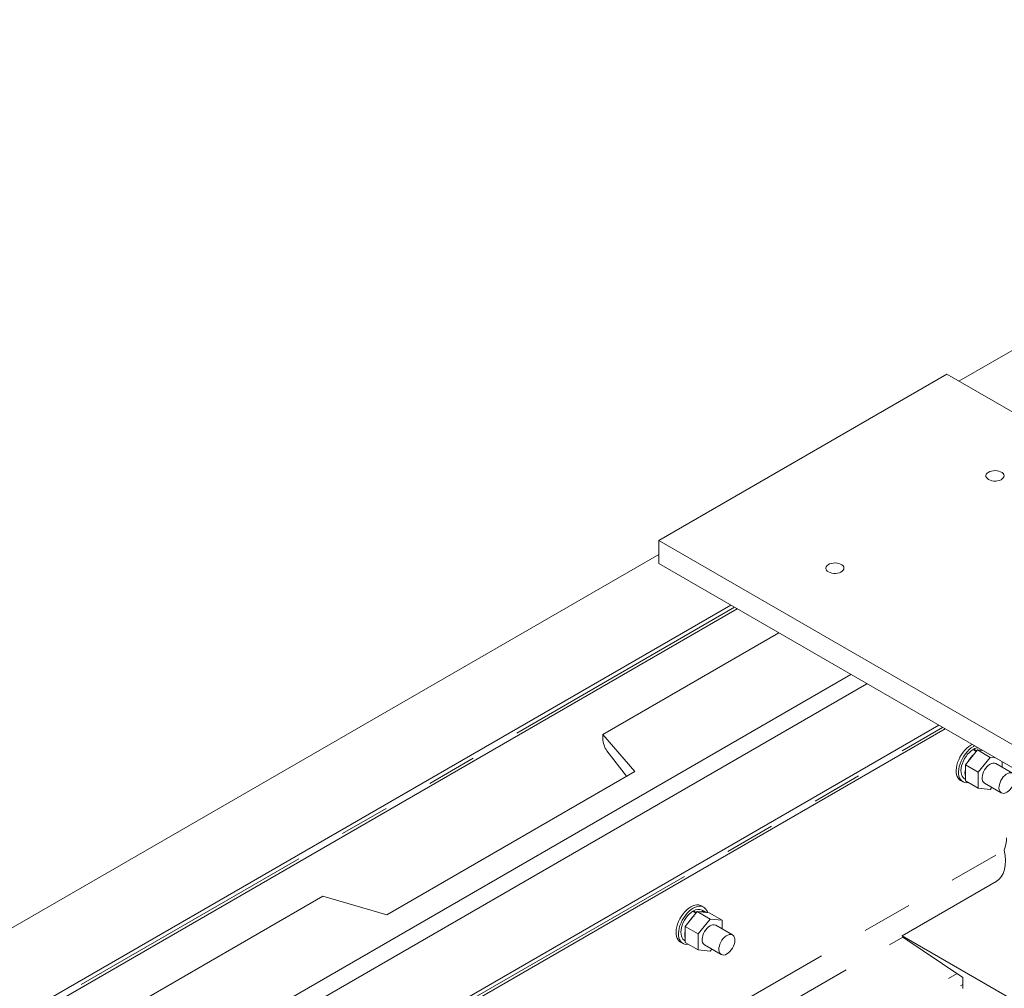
# Model space of a CAD drawing. Header units: millimetres. Extents: x 525 to 29324, y 175 to 20618.
# Tile 237 of 256: x 9665 to 10535, y 16902 to 17758. Entities that reach past the tile are written whole.
import ezdxf

# ---------------------------------------------------------------- set-up
doc = ezdxf.new("R2010")
doc.units = ezdxf.units.MM
doc.linetypes.add('SLD-Centrada-doble', pattern=[12.7, 6.35, -1.27, 1.27, -1.27, 1.27, -1.27])
doc.linetypes.add('SLD-Continua', pattern=[0])

msp = doc.modelspace()

# ---------------------------------------------------------------- linework, layer by layer
at = {"color": 7, "linetype": 'SLD-Continua', "lineweight": 18, "ltscale": 35}
for p, q in [((11047.89, 17758.27), (10494.58, 17438.85)), ((11047.89, 17758.27), (10494.58, 17438.85)), ((11047.89, 17758.27), (10494.58, 17438.85)), ((11047.89, 17758.27), (10494.58, 17438.85)), ((11047.89, 17758.27), (10494.58, 17438.85)), ((10483.97, 17444.98), (10229.41, 17298.02)), ((10483.97, 17444.98), (10229.41, 17298.02)), ((10483.97, 17444.98), (10229.41, 17298.02)), ((10483.97, 17444.98), (10229.41, 17298.02)), ((10483.97, 17444.98), (10229.41, 17298.02)), ((10483.97, 17444.98), (10229.41, 17298.02)), ((10483.97, 17444.98), (10229.41, 17298.02)), ((10483.97, 17444.98), (10229.41, 17298.02)), ((10483.97, 17444.98), (10229.41, 17298.02)), ((10894.09, 17208.22), (10483.97, 17444.98)), ((10894.09, 17208.22), (10483.97, 17444.98)), ((10894.09, 17208.22), (10483.97, 17444.98)), ((10894.09, 17208.22), (10483.97, 17444.98)), ((10894.09, 17208.22), (10483.97, 17444.98)), ((10894.09, 17208.22), (10483.97, 17444.98)), ((10894.09, 17208.22), (10483.97, 17444.98)), ((10894.09, 17208.22), (10483.97, 17444.98)), ((10894.09, 17208.22), (10483.97, 17444.98)), ((10229.41, 17298.02), (10229.41, 17277.61)), ((10229.41, 17298.02), (10639.53, 17061.26)), ((10229.41, 17298.02), (10229.41, 17277.61)), ((10229.41, 17298.02), (10639.53, 17061.26)), ((10229.41, 17298.02), (10229.41, 17277.61)), ((10229.41, 17298.02), (10639.53, 17061.26)), ((10229.41, 17298.02), (10229.41, 17277.61)), ((10229.41, 17298.02), (10639.53, 17061.26)), ((10229.41, 17298.02), (10639.53, 17061.26)), ((10229.41, 17298.02), (10229.41, 17277.61)), ((10229.41, 17298.02), (10229.41, 17277.61)), ((10229.41, 17298.02), (10639.53, 17061.26)), ((10229.41, 17298.02), (10229.41, 17277.61)), ((10229.41, 17298.02), (10639.53, 17061.26)), ((10229.41, 17298.02), (10229.41, 17277.61)), ((10229.41, 17298.02), (10639.53, 17061.26)), ((10229.41, 17298.02), (10639.53, 17061.26)), ((10229.41, 17298.02), (10229.41, 17277.61)), ((10229.41, 17285.77), (8196.48, 16112.19)), ((10229.41, 17285.77), (8196.48, 16112.19)), ((10229.41, 17285.77), (8196.48, 16112.19)), ((10229.41, 17285.77), (8196.48, 16112.19)), ((10229.41, 17285.77), (8196.48, 16112.19)), ((10229.41, 17277.61), (10639.53, 17040.85)), ((10229.41, 17277.61), (10639.53, 17040.85)), ((10229.41, 17277.61), (10639.53, 17040.85)), ((10229.41, 17277.61), (10639.53, 17040.85)), ((10229.41, 17277.61), (10639.53, 17040.85)), ((10229.41, 17277.61), (10639.53, 17040.85)), ((10229.41, 17277.61), (10639.53, 17040.85)), ((10229.41, 17277.61), (10639.53, 17040.85)), ((10229.41, 17277.61), (10639.53, 17040.85)), ((10293.05, 17240.87), (8267.19, 16071.37)), ((10293.05, 17240.87), (8267.19, 16071.37)), ((10293.05, 17240.87), (8267.19, 16071.37)), ((10293.05, 17240.87), (8267.19, 16071.37)), ((10293.05, 17240.87), (8267.19, 16071.37)), ((8272.8, 16068.13), (10298.66, 17237.63)), ((8272.8, 16068.13), (10298.66, 17237.63)), ((8272.8, 16068.13), (10298.66, 17237.63)), ((8272.8, 16068.13), (10298.66, 17237.63)), ((8272.8, 16068.13), (10298.66, 17237.63)), ((10335.48, 17216.38), (10179.91, 17126.57)), ((10335.48, 17216.38), (10179.91, 17126.57)), ((10335.48, 17216.38), (10179.91, 17126.57)), ((10335.48, 17216.38), (10179.91, 17126.57)), ((10335.48, 17216.38), (10179.91, 17126.57)), ((8373.26, 16010.14), (10399.12, 17179.64)), ((8373.26, 16010.14), (10399.12, 17179.64)), ((8373.26, 16010.14), (10399.12, 17179.64)), ((8373.26, 16010.14), (10399.12, 17179.64)), ((8373.26, 16010.14), (10399.12, 17179.64)), ((10413.26, 17171.48), (8387.4, 16001.97)), ((10413.26, 17171.48), (8387.4, 16001.97)), ((10413.26, 17171.48), (8387.4, 16001.97)), ((10413.26, 17171.48), (8387.4, 16001.97)), ((10413.26, 17171.48), (8387.4, 16001.97)), ((10413.26, 17171.48), (8387.4, 16001.97)), ((10413.26, 17171.48), (8387.4, 16001.97)), ((10413.26, 17171.48), (8387.4, 16001.97)), ((10413.26, 17171.48), (8387.4, 16001.97)), ((8451.04, 15965.24), (10476.9, 17134.74)), ((8451.04, 15965.24), (10476.9, 17134.74)), ((8451.04, 15965.24), (10476.9, 17134.74)), ((8451.04, 15965.24), (10476.9, 17134.74)), ((8451.04, 15965.24), (10476.9, 17134.74)), ((8451.04, 15965.24), (10476.9, 17134.74)), ((8451.04, 15965.24), (10476.9, 17134.74)), ((8451.04, 15965.24), (10476.9, 17134.74)), ((8451.04, 15965.24), (10476.9, 17134.74)), ((10061.78, 16888.62), (10482.51, 17131.5)), ((10061.78, 16888.62), (10482.51, 17131.5)), ((10061.78, 16888.62), (10482.51, 17131.5)), ((10061.78, 16888.62), (10482.51, 17131.5)), ((10061.78, 16888.62), (10482.51, 17131.5)), ((10061.78, 16888.62), (10482.51, 17131.5)), ((10061.78, 16888.62), (10482.51, 17131.5)), ((10061.78, 16888.62), (10482.51, 17131.5)), ((10061.78, 16888.62), (10482.51, 17131.5)), ((10208.2, 17093.92), (10179.91, 17126.57)), ((10179.91, 17122.81), (10179.91, 17126.57)), ((10208.2, 17093.92), (10179.91, 17126.57)), ((10179.91, 17122.81), (10179.91, 17126.57)), ((10208.2, 17093.92), (10179.91, 17126.57)), ((10179.91, 17122.81), (10179.91, 17126.57)), ((10208.2, 17093.92), (10179.91, 17126.57)), ((10179.91, 17122.81), (10179.91, 17126.57)), ((10208.2, 17093.92), (10179.91, 17126.57)), ((10179.91, 17122.81), (10179.91, 17126.57)), ((10505.18, 17117.17), (10506.31, 17117.76)), ((10505.18, 17117.17), (10506.31, 17117.76)), ((10505.18, 17117.17), (10506.31, 17117.76)), ((10507.31, 17115.94), (10508.43, 17116.54)), ((10507.31, 17115.94), (10508.43, 17116.54)), ((10507.31, 17115.94), (10508.43, 17116.54)), ((10183.39, 17112.29), (10200.86, 17089.68)), ((10183.39, 17112.29), (10200.86, 17089.68)), ((10183.39, 17112.29), (10200.86, 17089.68)), ((10183.39, 17112.29), (10200.86, 17089.68)), ((10183.39, 17112.29), (10200.86, 17089.68)), ((10500.23, 17099.74), (10510.84, 17112.94)), ((10500.23, 17099.74), (10510.84, 17112.94)), ((10500.23, 17099.74), (10510.84, 17112.94)), ((10507.02, 17113.33), (10509.84, 17111.7)), ((10507.02, 17113.33), (10509.84, 17111.7)), ((10507.02, 17113.33), (10509.84, 17111.7)), ((10507.59, 17113.65), (10510.2, 17112.14)), ((10507.59, 17113.65), (10507.59, 17113)), ((10507.59, 17113.65), (10510.2, 17112.14)), ((10507.59, 17113.65), (10507.59, 17113)), ((10507.59, 17113.65), (10510.2, 17112.14)), ((10507.59, 17113.65), (10507.59, 17113)), ((10510.84, 17112.94), (10522.15, 17106.41)), ((10510.84, 17112.94), (10515.36, 17112.54)), ((10510.84, 17112.94), (10522.15, 17106.41)), ((10510.84, 17112.94), (10515.36, 17112.54)), ((10510.84, 17112.94), (10522.15, 17106.41)), ((10510.84, 17112.94), (10515.36, 17112.54)), ((10511.55, 17093.21), (10522.15, 17106.41)), ((10511.55, 17093.21), (10522.15, 17106.41)), ((10511.55, 17093.21), (10522.15, 17106.41)), ((10522.15, 17106.41), (10526.67, 17106)), ((10522.15, 17106.41), (10526.67, 17106)), ((10522.15, 17106.41), (10526.67, 17106)), ((10500.23, 17099.74), (10511.55, 17093.21)), ((10500.23, 17085.6), (10500.23, 17099.74)), ((10500.23, 17099.74), (10511.55, 17093.21)), ((10500.23, 17085.6), (10500.23, 17099.74)), ((10500.23, 17099.74), (10511.55, 17093.21)), ((10500.23, 17085.6), (10500.23, 17099.74)), ((10542, 17092.35), (10527.15, 17100.93)), ((10542, 17092.35), (10527.15, 17100.93)), ((10542, 17092.35), (10527.15, 17100.93)), ((10532.76, 17102.49), (10532.76, 17097.69)), ((10532.76, 17102.49), (10532.76, 17097.69)), ((10532.76, 17102.49), (10532.76, 17097.69)), ((9989, 16967.37), (10208.2, 17093.92)), ((9989, 16967.37), (10208.2, 17093.92)), ((9989, 16967.37), (10208.2, 17093.92)), ((9989, 16967.37), (10208.2, 17093.92)), ((9989, 16967.37), (10208.2, 17093.92)), ((10511.55, 17079.07), (10511.55, 17093.21)), ((10511.55, 17079.07), (10511.55, 17093.21)), ((10511.55, 17079.07), (10511.55, 17093.21)), ((10495.93, 17086.04), (10498.06, 17084.82)), ((10495.93, 17086.04), (10498.06, 17084.82)), ((10495.93, 17086.04), (10498.06, 17084.82)), ((10499.56, 17087.41), (10500.23, 17087.02)), ((10499.56, 17087.41), (10500.23, 17087.02)), ((10499.56, 17087.41), (10500.23, 17087.02)), ((10500.23, 17085.6), (10511.55, 17079.07)), ((10500.23, 17085.6), (10511.55, 17079.07)), ((10500.23, 17085.6), (10511.55, 17079.07)), ((10517.15, 17083.6), (10532, 17075.03)), ((10517.15, 17083.6), (10532, 17075.03)), ((10517.15, 17083.6), (10532, 17075.03)), ((10522.15, 17078.12), (10511.55, 17079.07)), ((10522.15, 17078.12), (10511.55, 17079.07)), ((10522.15, 17078.12), (10511.55, 17079.07)), ((10523.58, 17079.9), (10522.15, 17078.12)), ((10523.58, 17079.9), (10522.15, 17078.12)), ((10523.58, 17079.9), (10522.15, 17078.12)), ((10527.33, 16996.6), (10444.25, 16948.63)), ((10527.33, 16996.6), (10444.25, 16948.63)), ((10527.33, 16996.6), (10444.25, 16948.63)), ((10527.33, 16996.6), (10444.25, 16948.63)), ((10527.33, 16996.6), (10444.25, 16948.63)), ((10527.33, 16996.6), (10444.25, 16948.63)), ((10527.33, 16996.6), (10444.25, 16948.63)), ((10527.33, 16996.6), (10444.25, 16948.63)), ((10527.33, 16996.6), (10444.25, 16948.63)), ((9932.43, 16983.7), (9684.94, 16840.83)), ((9932.43, 16983.7), (9684.94, 16840.83)), ((9932.43, 16983.7), (9684.94, 16840.83)), ((9932.43, 16983.7), (9684.94, 16840.83)), ((9932.43, 16983.7), (9684.94, 16840.83)), ((9932.43, 16983.7), (9989, 16967.37)), ((9932.43, 16983.7), (9989, 16967.37)), ((9932.43, 16983.7), (9989, 16967.37)), ((9932.43, 16983.7), (9989, 16967.37)), ((9932.43, 16983.7), (9989, 16967.37)), ((10252.75, 16956.87), (10263.35, 16970.07)), ((10252.75, 16956.87), (10263.35, 16970.07)), ((10252.75, 16956.87), (10263.35, 16970.07)), ((10259.53, 16970.45), (10262.36, 16968.83)), ((10259.53, 16970.45), (10262.36, 16968.83)), ((10259.53, 16970.45), (10262.36, 16968.83)), ((10260.1, 16970.78), (10262.71, 16969.27)), ((10260.1, 16970.78), (10260.1, 16970.13)), ((10260.1, 16970.78), (10262.71, 16969.27)), ((10260.1, 16970.78), (10260.1, 16970.13)), ((10260.1, 16970.78), (10262.71, 16969.27)), ((10260.1, 16970.78), (10260.1, 16970.13)), ((10263.35, 16970.07), (10274.67, 16963.54)), ((10263.35, 16970.07), (10273.96, 16969.12)), ((10263.35, 16970.07), (10274.67, 16963.54)), ((10263.35, 16970.07), (10273.96, 16969.12)), ((10263.35, 16970.07), (10274.67, 16963.54)), ((10263.35, 16970.07), (10273.96, 16969.12)), ((10269.07, 16973.99), (10266.95, 16975.21)), ((10269.07, 16973.99), (10266.95, 16975.21)), ((10269.07, 16973.99), (10266.95, 16975.21)), ((10271.05, 16969.38), (10267.57, 16971.39)), ((10271.05, 16969.38), (10267.57, 16971.39)), ((10271.05, 16969.38), (10267.57, 16971.39)), ((10273.96, 16969.12), (10285.27, 16962.59)), ((10273.96, 16969.12), (10285.27, 16962.59)), ((10273.96, 16969.12), (10285.27, 16962.59)), ((10264.06, 16950.34), (10274.67, 16963.54)), ((10264.06, 16950.34), (10274.67, 16963.54)), ((10264.06, 16950.34), (10274.67, 16963.54)), ((10274.67, 16963.54), (10285.27, 16962.59)), ((10274.67, 16963.54), (10285.27, 16962.59)), ((10274.67, 16963.54), (10285.27, 16962.59)), ((10285.27, 16962.59), (10285.27, 16954.82)), ((10285.27, 16962.59), (10285.27, 16954.82)), ((10285.27, 16962.59), (10285.27, 16954.82)), ((10252.75, 16956.87), (10264.06, 16950.34)), ((10252.75, 16942.73), (10252.75, 16956.87)), ((10252.75, 16956.87), (10264.06, 16950.34)), ((10252.75, 16942.73), (10252.75, 16956.87)), ((10252.75, 16956.87), (10264.06, 16950.34)), ((10252.75, 16942.73), (10252.75, 16956.87)), ((10264.06, 16936.2), (10264.06, 16950.34)), ((10264.06, 16936.2), (10264.06, 16950.34)), ((10264.06, 16936.2), (10264.06, 16950.34)), ((10294.52, 16949.48), (10279.67, 16958.05)), ((10294.52, 16949.48), (10279.67, 16958.05)), ((10294.52, 16949.48), (10279.67, 16958.05)), ((10248.45, 16943.17), (10250.57, 16941.94)), ((10248.45, 16943.17), (10250.57, 16941.94)), ((10248.45, 16943.17), (10250.57, 16941.94)), ((10252.07, 16944.54), (10252.75, 16944.15)), ((10252.07, 16944.54), (10252.75, 16944.15)), ((10252.07, 16944.54), (10252.75, 16944.15)), ((10252.75, 16942.73), (10264.06, 16936.2)), ((10252.75, 16942.73), (10264.06, 16936.2)), ((10252.75, 16942.73), (10264.06, 16936.2)), ((10829.71, 16726.11), (10444.25, 16948.63)), ((10444.25, 16948.63), (10444.88, 16947.47)), ((10444.25, 16948.63), (10444.88, 16947.47)), ((10829.71, 16726.11), (10444.25, 16948.63)), ((10444.25, 16948.63), (10444.88, 16947.47)), ((10829.71, 16726.11), (10444.25, 16948.63)), ((10829.71, 16726.11), (10444.25, 16948.63)), ((10444.25, 16948.63), (10444.88, 16947.47)), ((10829.71, 16726.11), (10444.25, 16948.63)), ((10444.25, 16948.63), (10444.88, 16947.47)), ((10444.25, 16948.63), (10444.88, 16947.47)), ((10829.71, 16726.11), (10444.25, 16948.63)), ((10829.71, 16726.11), (10444.25, 16948.63)), ((10444.25, 16948.63), (10444.88, 16947.47)), ((10444.25, 16948.63), (10444.88, 16947.47)), ((10829.71, 16726.11), (10444.25, 16948.63)), ((10444.25, 16948.63), (10444.88, 16947.47)), ((10829.71, 16726.11), (10444.25, 16948.63)), ((10498.11, 16911.82), (10444.88, 16947.47)), ((10498.11, 16911.82), (10444.88, 16947.47)), ((10498.11, 16911.82), (10444.88, 16947.47)), ((10498.11, 16911.82), (10444.88, 16947.47)), ((10498.11, 16911.82), (10444.88, 16947.47)), ((10498.11, 16911.82), (10444.88, 16947.47)), ((10498.11, 16911.82), (10444.88, 16947.47)), ((10498.11, 16911.82), (10444.88, 16947.47)), ((10498.11, 16911.82), (10444.88, 16947.47)), ((10274.67, 16935.25), (10264.06, 16936.2)), ((10274.67, 16935.25), (10264.06, 16936.2)), ((10274.67, 16935.25), (10264.06, 16936.2)), ((10269.67, 16940.73), (10284.52, 16932.16)), ((10269.67, 16940.73), (10284.52, 16932.16)), ((10269.67, 16940.73), (10284.52, 16932.16)), ((10276.09, 16937.02), (10274.67, 16935.25)), ((10276.09, 16937.02), (10274.67, 16935.25)), ((10276.09, 16937.02), (10274.67, 16935.25)), ((10498.11, 16902.02), (10498.11, 16911.82)), ((10498.11, 16902.02), (10498.11, 16911.82)), ((10498.11, 16902.02), (10498.11, 16911.82)), ((10498.11, 16902.02), (10498.11, 16911.82)), ((10498.11, 16902.02), (10498.11, 16911.82)), ((10498.11, 16902.02), (10498.11, 16911.82)), ((10498.11, 16902.02), (10498.11, 16911.82)), ((10498.11, 16902.02), (10498.11, 16911.82)), ((10498.11, 16902.02), (10498.11, 16911.82))]:
    msp.add_line(p, q, dxfattribs=at)
at = {"color": 8, "linetype": 'SLD-Centrada-doble', "lineweight": 18, "ltscale": 35}
for p, q in [((10296.32, 17238.99), (8270.46, 16069.48)), ((10296.32, 17238.99), (8270.46, 16069.48)), ((10296.32, 17238.99), (8270.46, 16069.48)), ((10296.32, 17238.99), (8270.46, 16069.48)), ((10296.32, 17238.99), (8270.46, 16069.48)), ((10059.43, 16889.97), (10480.16, 17132.85)), ((10059.43, 16889.97), (10480.16, 17132.85)), ((10059.43, 16889.97), (10480.16, 17132.85)), ((10059.43, 16889.97), (10480.16, 17132.85)), ((10059.43, 16889.97), (10480.16, 17132.85)), ((10059.43, 16889.97), (10480.16, 17132.85)), ((10059.43, 16889.97), (10480.16, 17132.85)), ((10059.43, 16889.97), (10480.16, 17132.85)), ((10059.43, 16889.97), (10480.16, 17132.85)), ((10180.67, 16819.98), (10534.65, 17024.33)), ((10180.67, 16819.98), (10534.65, 17024.33)), ((10180.67, 16819.98), (10534.65, 17024.33)), ((10180.67, 16819.98), (10534.65, 17024.33)), ((10180.67, 16819.98), (10534.65, 17024.33)), ((10180.67, 16819.98), (10534.65, 17024.33)), ((10180.67, 16819.98), (10534.65, 17024.33)), ((10180.67, 16819.98), (10534.65, 17024.33)), ((10180.67, 16819.98), (10534.65, 17024.33)), ((10912.8, 16774.07), (10527.33, 16996.6)), ((10912.8, 16774.07), (10527.33, 16996.6)), ((10912.8, 16774.07), (10527.33, 16996.6)), ((10912.8, 16774.07), (10527.33, 16996.6)), ((10912.8, 16774.07), (10527.33, 16996.6)), ((10912.8, 16774.07), (10527.33, 16996.6)), ((10912.8, 16774.07), (10527.33, 16996.6)), ((10912.8, 16774.07), (10527.33, 16996.6)), ((10912.8, 16774.07), (10527.33, 16996.6)), ((10202.36, 16807.46), (10444.88, 16947.47)), ((10202.36, 16807.46), (10444.88, 16947.47)), ((10202.36, 16807.46), (10444.88, 16947.47)), ((10202.36, 16807.46), (10444.88, 16947.47)), ((10202.36, 16807.46), (10444.88, 16947.47)), ((10202.36, 16807.46), (10444.88, 16947.47)), ((10202.36, 16807.46), (10444.88, 16947.47)), ((10202.36, 16807.46), (10444.88, 16947.47)), ((10202.36, 16807.46), (10444.88, 16947.47)), ((10254.23, 16777.52), (10492.91, 16915.31)), ((10254.23, 16777.52), (10492.91, 16915.31)), ((10254.23, 16777.52), (10492.91, 16915.31)), ((10254.23, 16777.52), (10492.91, 16915.31)), ((10254.23, 16777.52), (10492.91, 16915.31)), ((10254.23, 16777.52), (10492.91, 16915.31)), ((10254.23, 16777.52), (10492.91, 16915.31)), ((10254.23, 16777.52), (10492.91, 16915.31)), ((10254.23, 16777.52), (10492.91, 16915.31)), ((10265.07, 16771.26), (10498.11, 16905.79)), ((10265.07, 16771.26), (10498.11, 16905.79)), ((10265.07, 16771.26), (10498.11, 16905.79)), ((10265.07, 16771.26), (10498.11, 16905.79)), ((10265.07, 16771.26), (10498.11, 16905.79)), ((10265.07, 16771.26), (10498.11, 16905.79)), ((10265.07, 16771.26), (10498.11, 16905.79)), ((10265.07, 16771.26), (10498.11, 16905.79)), ((10265.07, 16771.26), (10498.11, 16905.79))]:
    msp.add_line(p, q, dxfattribs=at)
at = {"color": 7, "linetype": 'SLD-Continua', "lineweight": 18, "ltscale": 35, "flags": 128}
for points in [[(10520.74, 17351.91), (10522.09, 17351.28), (10523.64, 17350.84), (10525.32, 17350.6), (10527.05, 17350.57), (10528.75, 17350.76), (10530.33, 17351.15), (10531.74, 17351.73), (10532.89, 17352.48), (10533.75, 17353.35), (10534.25, 17354.3), (10534.39, 17355.3), (10534.16, 17356.29), (10533.56, 17357.22), (10532.63, 17358.07), (10531.41, 17358.77), (10529.95, 17359.31), (10528.33, 17359.65), (10526.61, 17359.79), (10524.89, 17359.71), (10523.24, 17359.41), (10521.73, 17358.92), (10520.44, 17358.26), (10519.43, 17357.44), (10518.75, 17356.53), (10518.42, 17355.55), (10518.47, 17354.55), (10518.89, 17353.58), (10519.66, 17352.68), (10520.74, 17351.91)], [(10520.74, 17351.91), (10522.09, 17351.28), (10523.64, 17350.84), (10525.32, 17350.6), (10527.05, 17350.57), (10528.75, 17350.76), (10530.33, 17351.15), (10531.74, 17351.73), (10532.89, 17352.48), (10533.75, 17353.35), (10534.25, 17354.3), (10534.39, 17355.3), (10534.16, 17356.29), (10533.56, 17357.22), (10532.63, 17358.07), (10531.41, 17358.77), (10529.95, 17359.31), (10528.33, 17359.65), (10526.61, 17359.79), (10524.89, 17359.71), (10523.24, 17359.41), (10521.73, 17358.92), (10520.44, 17358.26), (10519.43, 17357.44), (10518.75, 17356.53), (10518.42, 17355.55), (10518.47, 17354.55), (10518.89, 17353.58), (10519.66, 17352.68), (10520.74, 17351.91)], [(10520.74, 17351.91), (10522.09, 17351.28), (10523.64, 17350.84), (10525.32, 17350.6), (10527.05, 17350.57), (10528.75, 17350.76), (10530.33, 17351.15), (10531.74, 17351.73), (10532.89, 17352.48), (10533.75, 17353.35), (10534.25, 17354.3), (10534.39, 17355.3), (10534.16, 17356.29), (10533.56, 17357.22), (10532.63, 17358.07), (10531.41, 17358.77), (10529.95, 17359.31), (10528.33, 17359.65), (10526.61, 17359.79), (10524.89, 17359.71), (10523.24, 17359.41), (10521.73, 17358.92), (10520.44, 17358.26), (10519.43, 17357.44), (10518.75, 17356.53), (10518.42, 17355.55), (10518.47, 17354.55), (10518.89, 17353.58), (10519.66, 17352.68), (10520.74, 17351.91)], [(10520.74, 17351.91), (10522.09, 17351.28), (10523.64, 17350.84), (10525.32, 17350.6), (10527.05, 17350.57), (10528.75, 17350.76), (10530.33, 17351.15), (10531.74, 17351.73), (10532.89, 17352.48), (10533.75, 17353.35), (10534.25, 17354.3), (10534.39, 17355.3), (10534.16, 17356.29), (10533.56, 17357.22), (10532.63, 17358.07), (10531.41, 17358.77), (10529.95, 17359.31), (10528.33, 17359.65), (10526.61, 17359.79), (10524.89, 17359.71), (10523.24, 17359.41), (10521.73, 17358.92), (10520.44, 17358.26), (10519.43, 17357.44), (10518.75, 17356.53), (10518.42, 17355.55), (10518.47, 17354.55), (10518.89, 17353.58), (10519.66, 17352.68), (10520.74, 17351.91)], [(10520.74, 17351.91), (10522.09, 17351.28), (10523.64, 17350.84), (10525.32, 17350.6), (10527.05, 17350.57), (10528.75, 17350.76), (10530.33, 17351.15), (10531.74, 17351.73), (10532.89, 17352.48), (10533.75, 17353.35), (10534.25, 17354.3), (10534.39, 17355.3), (10534.16, 17356.29), (10533.56, 17357.22), (10532.63, 17358.07), (10531.41, 17358.77), (10529.95, 17359.31), (10528.33, 17359.65), (10526.61, 17359.79), (10524.89, 17359.71), (10523.24, 17359.41), (10521.73, 17358.92), (10520.44, 17358.26), (10519.43, 17357.44), (10518.75, 17356.53), (10518.42, 17355.55), (10518.47, 17354.55), (10518.89, 17353.58), (10519.66, 17352.68), (10520.74, 17351.91)], [(10520.74, 17351.91), (10522.09, 17351.28), (10523.64, 17350.84), (10525.32, 17350.6), (10527.05, 17350.57), (10528.75, 17350.76), (10530.33, 17351.15), (10531.74, 17351.73), (10532.89, 17352.48), (10533.75, 17353.35), (10534.25, 17354.3), (10534.39, 17355.3), (10534.16, 17356.29), (10533.56, 17357.22), (10532.63, 17358.07), (10531.41, 17358.77), (10529.95, 17359.31), (10528.33, 17359.65), (10526.61, 17359.79), (10524.89, 17359.71), (10523.24, 17359.41), (10521.73, 17358.92), (10520.44, 17358.26), (10519.43, 17357.44), (10518.75, 17356.53), (10518.42, 17355.55), (10518.47, 17354.55), (10518.89, 17353.58), (10519.66, 17352.68), (10520.74, 17351.91)], [(10520.74, 17351.91), (10522.09, 17351.28), (10523.64, 17350.84), (10525.32, 17350.6), (10527.05, 17350.57), (10528.75, 17350.76), (10530.33, 17351.15), (10531.74, 17351.73), (10532.89, 17352.48), (10533.75, 17353.35), (10534.25, 17354.3), (10534.39, 17355.3), (10534.16, 17356.29), (10533.56, 17357.22), (10532.63, 17358.07), (10531.41, 17358.77), (10529.95, 17359.31), (10528.33, 17359.65), (10526.61, 17359.79), (10524.89, 17359.71), (10523.24, 17359.41), (10521.73, 17358.92), (10520.44, 17358.26), (10519.43, 17357.44), (10518.75, 17356.53), (10518.42, 17355.55), (10518.47, 17354.55), (10518.89, 17353.58), (10519.66, 17352.68), (10520.74, 17351.91)], [(10520.74, 17351.91), (10522.09, 17351.28), (10523.64, 17350.84), (10525.32, 17350.6), (10527.05, 17350.57), (10528.75, 17350.76), (10530.33, 17351.15), (10531.74, 17351.73), (10532.89, 17352.48), (10533.75, 17353.35), (10534.25, 17354.3), (10534.39, 17355.3), (10534.16, 17356.29), (10533.56, 17357.22), (10532.63, 17358.07), (10531.41, 17358.77), (10529.95, 17359.31), (10528.33, 17359.65), (10526.61, 17359.79), (10524.89, 17359.71), (10523.24, 17359.41), (10521.73, 17358.92), (10520.44, 17358.26), (10519.43, 17357.44), (10518.75, 17356.53), (10518.42, 17355.55), (10518.47, 17354.55), (10518.89, 17353.58), (10519.66, 17352.68), (10520.74, 17351.91)], [(10520.74, 17351.91), (10522.09, 17351.28), (10523.64, 17350.84), (10525.32, 17350.6), (10527.05, 17350.57), (10528.75, 17350.76), (10530.33, 17351.15), (10531.74, 17351.73), (10532.89, 17352.48), (10533.75, 17353.35), (10534.25, 17354.3), (10534.39, 17355.3), (10534.16, 17356.29), (10533.56, 17357.22), (10532.63, 17358.07), (10531.41, 17358.77), (10529.95, 17359.31), (10528.33, 17359.65), (10526.61, 17359.79), (10524.89, 17359.71), (10523.24, 17359.41), (10521.73, 17358.92), (10520.44, 17358.26), (10519.43, 17357.44), (10518.75, 17356.53), (10518.42, 17355.55), (10518.47, 17354.55), (10518.89, 17353.58), (10519.66, 17352.68), (10520.74, 17351.91)], [(10379.32, 17270.27), (10380.67, 17269.64), (10382.22, 17269.2), (10383.9, 17268.95), (10385.62, 17268.93), (10387.32, 17269.12), (10388.91, 17269.51), (10390.32, 17270.09), (10391.47, 17270.84), (10392.32, 17271.71), (10392.83, 17272.66), (10392.97, 17273.66), (10392.74, 17274.65), (10392.14, 17275.58), (10391.21, 17276.42), (10389.99, 17277.13), (10388.53, 17277.67), (10386.91, 17278.01), (10385.19, 17278.15), (10383.47, 17278.07), (10381.81, 17277.77), (10380.31, 17277.28), (10379.02, 17276.61), (10378.01, 17275.8), (10377.33, 17274.89), (10377, 17273.91), (10377.05, 17272.91), (10377.47, 17271.94), (10378.24, 17271.04), (10379.32, 17270.27)], [(10379.32, 17270.27), (10380.67, 17269.64), (10382.22, 17269.2), (10383.9, 17268.95), (10385.62, 17268.93), (10387.32, 17269.12), (10388.91, 17269.51), (10390.32, 17270.09), (10391.47, 17270.84), (10392.32, 17271.71), (10392.83, 17272.66), (10392.97, 17273.66), (10392.74, 17274.65), (10392.14, 17275.58), (10391.21, 17276.42), (10389.99, 17277.13), (10388.53, 17277.67), (10386.91, 17278.01), (10385.19, 17278.15), (10383.47, 17278.07), (10381.81, 17277.77), (10380.31, 17277.28), (10379.02, 17276.61), (10378.01, 17275.8), (10377.33, 17274.89), (10377, 17273.91), (10377.05, 17272.91), (10377.47, 17271.94), (10378.24, 17271.04), (10379.32, 17270.27)], [(10379.32, 17270.27), (10380.67, 17269.64), (10382.22, 17269.2), (10383.9, 17268.95), (10385.62, 17268.93), (10387.32, 17269.12), (10388.91, 17269.51), (10390.32, 17270.09), (10391.47, 17270.84), (10392.32, 17271.71), (10392.83, 17272.66), (10392.97, 17273.66), (10392.74, 17274.65), (10392.14, 17275.58), (10391.21, 17276.42), (10389.99, 17277.13), (10388.53, 17277.67), (10386.91, 17278.01), (10385.19, 17278.15), (10383.47, 17278.07), (10381.81, 17277.77), (10380.31, 17277.28), (10379.02, 17276.61), (10378.01, 17275.8), (10377.33, 17274.89), (10377, 17273.91), (10377.05, 17272.91), (10377.47, 17271.94), (10378.24, 17271.04), (10379.32, 17270.27)], [(10379.32, 17270.27), (10380.67, 17269.64), (10382.22, 17269.2), (10383.9, 17268.95), (10385.62, 17268.93), (10387.32, 17269.12), (10388.91, 17269.51), (10390.32, 17270.09), (10391.47, 17270.84), (10392.32, 17271.71), (10392.83, 17272.66), (10392.97, 17273.66), (10392.74, 17274.65), (10392.14, 17275.58), (10391.21, 17276.42), (10389.99, 17277.13), (10388.53, 17277.67), (10386.91, 17278.01), (10385.19, 17278.15), (10383.47, 17278.07), (10381.81, 17277.77), (10380.31, 17277.28), (10379.02, 17276.61), (10378.01, 17275.8), (10377.33, 17274.89), (10377, 17273.91), (10377.05, 17272.91), (10377.47, 17271.94), (10378.24, 17271.04), (10379.32, 17270.27)], [(10379.32, 17270.27), (10380.67, 17269.64), (10382.22, 17269.2), (10383.9, 17268.95), (10385.62, 17268.93), (10387.32, 17269.12), (10388.91, 17269.51), (10390.32, 17270.09), (10391.47, 17270.84), (10392.32, 17271.71), (10392.83, 17272.66), (10392.97, 17273.66), (10392.74, 17274.65), (10392.14, 17275.58), (10391.21, 17276.42), (10389.99, 17277.13), (10388.53, 17277.67), (10386.91, 17278.01), (10385.19, 17278.15), (10383.47, 17278.07), (10381.81, 17277.77), (10380.31, 17277.28), (10379.02, 17276.61), (10378.01, 17275.8), (10377.33, 17274.89), (10377, 17273.91), (10377.05, 17272.91), (10377.47, 17271.94), (10378.24, 17271.04), (10379.32, 17270.27)], [(10379.32, 17270.27), (10380.67, 17269.64), (10382.22, 17269.2), (10383.9, 17268.95), (10385.62, 17268.93), (10387.32, 17269.12), (10388.91, 17269.51), (10390.32, 17270.09), (10391.47, 17270.84), (10392.32, 17271.71), (10392.83, 17272.66), (10392.97, 17273.66), (10392.74, 17274.65), (10392.14, 17275.58), (10391.21, 17276.42), (10389.99, 17277.13), (10388.53, 17277.67), (10386.91, 17278.01), (10385.19, 17278.15), (10383.47, 17278.07), (10381.81, 17277.77), (10380.31, 17277.28), (10379.02, 17276.61), (10378.01, 17275.8), (10377.33, 17274.89), (10377, 17273.91), (10377.05, 17272.91), (10377.47, 17271.94), (10378.24, 17271.04), (10379.32, 17270.27)], [(10379.32, 17270.27), (10380.67, 17269.64), (10382.22, 17269.2), (10383.9, 17268.95), (10385.62, 17268.93), (10387.32, 17269.12), (10388.91, 17269.51), (10390.32, 17270.09), (10391.47, 17270.84), (10392.32, 17271.71), (10392.83, 17272.66), (10392.97, 17273.66), (10392.74, 17274.65), (10392.14, 17275.58), (10391.21, 17276.42), (10389.99, 17277.13), (10388.53, 17277.67), (10386.91, 17278.01), (10385.19, 17278.15), (10383.47, 17278.07), (10381.81, 17277.77), (10380.31, 17277.28), (10379.02, 17276.61), (10378.01, 17275.8), (10377.33, 17274.89), (10377, 17273.91), (10377.05, 17272.91), (10377.47, 17271.94), (10378.24, 17271.04), (10379.32, 17270.27)], [(10379.32, 17270.27), (10380.67, 17269.64), (10382.22, 17269.2), (10383.9, 17268.95), (10385.62, 17268.93), (10387.32, 17269.12), (10388.91, 17269.51), (10390.32, 17270.09), (10391.47, 17270.84), (10392.32, 17271.71), (10392.83, 17272.66), (10392.97, 17273.66), (10392.74, 17274.65), (10392.14, 17275.58), (10391.21, 17276.42), (10389.99, 17277.13), (10388.53, 17277.67), (10386.91, 17278.01), (10385.19, 17278.15), (10383.47, 17278.07), (10381.81, 17277.77), (10380.31, 17277.28), (10379.02, 17276.61), (10378.01, 17275.8), (10377.33, 17274.89), (10377, 17273.91), (10377.05, 17272.91), (10377.47, 17271.94), (10378.24, 17271.04), (10379.32, 17270.27)], [(10379.32, 17270.27), (10380.67, 17269.64), (10382.22, 17269.2), (10383.9, 17268.95), (10385.62, 17268.93), (10387.32, 17269.12), (10388.91, 17269.51), (10390.32, 17270.09), (10391.47, 17270.84), (10392.32, 17271.71), (10392.83, 17272.66), (10392.97, 17273.66), (10392.74, 17274.65), (10392.14, 17275.58), (10391.21, 17276.42), (10389.99, 17277.13), (10388.53, 17277.67), (10386.91, 17278.01), (10385.19, 17278.15), (10383.47, 17278.07), (10381.81, 17277.77), (10380.31, 17277.28), (10379.02, 17276.61), (10378.01, 17275.8), (10377.33, 17274.89), (10377, 17273.91), (10377.05, 17272.91), (10377.47, 17271.94), (10378.24, 17271.04), (10379.32, 17270.27)], [(10495.93, 17086.04), (10494.88, 17086.81), (10493.85, 17087.97), (10493.05, 17089.4), (10492.49, 17091.08), (10492.17, 17092.97), (10492.11, 17095.04), (10492.3, 17097.25), (10492.74, 17099.55), (10493.43, 17101.9), (10494.34, 17104.25), (10495.46, 17106.56), (10496.78, 17108.78), (10498.25, 17110.87), (10499.86, 17112.79), (10501.58, 17114.5), (10503.36, 17115.97), (10505.18, 17117.17)], [(10495.93, 17086.04), (10494.88, 17086.81), (10493.85, 17087.97), (10493.05, 17089.4), (10492.49, 17091.08), (10492.17, 17092.97), (10492.11, 17095.04), (10492.3, 17097.25), (10492.74, 17099.55), (10493.43, 17101.9), (10494.34, 17104.25), (10495.46, 17106.56), (10496.78, 17108.78), (10498.25, 17110.87), (10499.86, 17112.79), (10501.58, 17114.5), (10503.36, 17115.97), (10505.18, 17117.17)], [(10495.93, 17086.04), (10494.88, 17086.81), (10493.85, 17087.97), (10493.05, 17089.4), (10492.49, 17091.08), (10492.17, 17092.97), (10492.11, 17095.04), (10492.3, 17097.25), (10492.74, 17099.55), (10493.43, 17101.9), (10494.34, 17104.25), (10495.46, 17106.56), (10496.78, 17108.78), (10498.25, 17110.87), (10499.86, 17112.79), (10501.58, 17114.5), (10503.36, 17115.97), (10505.18, 17117.17)], [(10502.89, 17084.07), (10502.83, 17084.06), (10501.16, 17083.95), (10499.62, 17084.18), (10498.22, 17084.73), (10497, 17085.59), (10495.98, 17086.74), (10495.18, 17088.18), (10494.61, 17089.86), (10494.3, 17091.75), (10494.23, 17093.82), (10494.42, 17096.02), (10494.86, 17098.32), (10495.55, 17100.67), (10496.46, 17103.02), (10497.58, 17105.33), (10498.9, 17107.56), (10500.37, 17109.65), (10501.98, 17111.57), (10503.7, 17113.28), (10505.48, 17114.75), (10507.31, 17115.94)], [(10502.89, 17084.07), (10502.83, 17084.06), (10501.16, 17083.95), (10499.62, 17084.18), (10498.22, 17084.73), (10497, 17085.59), (10495.98, 17086.74), (10495.18, 17088.18), (10494.61, 17089.86), (10494.3, 17091.75), (10494.23, 17093.82), (10494.42, 17096.02), (10494.86, 17098.32), (10495.55, 17100.67), (10496.46, 17103.02), (10497.58, 17105.33), (10498.9, 17107.56), (10500.37, 17109.65), (10501.98, 17111.57), (10503.7, 17113.28), (10505.48, 17114.75), (10507.31, 17115.94)], [(10502.89, 17084.07), (10502.83, 17084.06), (10501.16, 17083.95), (10499.62, 17084.18), (10498.22, 17084.73), (10497, 17085.59), (10495.98, 17086.74), (10495.18, 17088.18), (10494.61, 17089.86), (10494.3, 17091.75), (10494.23, 17093.82), (10494.42, 17096.02), (10494.86, 17098.32), (10495.55, 17100.67), (10496.46, 17103.02), (10497.58, 17105.33), (10498.9, 17107.56), (10500.37, 17109.65), (10501.98, 17111.57), (10503.7, 17113.28), (10505.48, 17114.75), (10507.31, 17115.94)], [(10499.56, 17087.41), (10499.17, 17087.66), (10498.15, 17088.59), (10497.35, 17089.8), (10496.77, 17091.27), (10496.43, 17092.96), (10496.35, 17094.83), (10496.52, 17096.84), (10496.93, 17098.94), (10497.59, 17101.08), (10498.47, 17103.22), (10499.55, 17105.31), (10500.81, 17107.29), (10502.23, 17109.12), (10503.76, 17110.76), (10505.37, 17112.18), (10507.02, 17113.33)], [(10499.56, 17087.41), (10499.17, 17087.66), (10498.15, 17088.59), (10497.35, 17089.8), (10496.77, 17091.27), (10496.43, 17092.96), (10496.35, 17094.83), (10496.52, 17096.84), (10496.93, 17098.94), (10497.59, 17101.08), (10498.47, 17103.22), (10499.55, 17105.31), (10500.81, 17107.29), (10502.23, 17109.12), (10503.76, 17110.76), (10505.37, 17112.18), (10507.02, 17113.33)], [(10499.56, 17087.41), (10499.17, 17087.66), (10498.15, 17088.59), (10497.35, 17089.8), (10496.77, 17091.27), (10496.43, 17092.96), (10496.35, 17094.83), (10496.52, 17096.84), (10496.93, 17098.94), (10497.59, 17101.08), (10498.47, 17103.22), (10499.55, 17105.31), (10500.81, 17107.29), (10502.23, 17109.12), (10503.76, 17110.76), (10505.37, 17112.18), (10507.02, 17113.33)], [(10513.75, 17112.68), (10514.39, 17112.82), (10514.76, 17112.88)], [(10513.75, 17112.68), (10514.39, 17112.82), (10514.76, 17112.88)], [(10513.75, 17112.68), (10514.39, 17112.82), (10514.76, 17112.88)], [(10517.15, 17083.6), (10516.81, 17083.83), (10516.03, 17084.65), (10515.47, 17085.74), (10515.16, 17087.06), (10515.09, 17088.58), (10515.28, 17090.22), (10515.72, 17091.94), (10516.39, 17093.68), (10517.27, 17095.36), (10518.33, 17096.93), (10519.53, 17098.33), (10520.82, 17099.51), (10522.15, 17100.43)], [(10517.15, 17083.6), (10516.81, 17083.83), (10516.03, 17084.65), (10515.47, 17085.74), (10515.16, 17087.06), (10515.09, 17088.58), (10515.28, 17090.22), (10515.72, 17091.94), (10516.39, 17093.68), (10517.27, 17095.36), (10518.33, 17096.93), (10519.53, 17098.33), (10520.82, 17099.51), (10522.15, 17100.43)], [(10517.15, 17083.6), (10516.81, 17083.83), (10516.03, 17084.65), (10515.47, 17085.74), (10515.16, 17087.06), (10515.09, 17088.58), (10515.28, 17090.22), (10515.72, 17091.94), (10516.39, 17093.68), (10517.27, 17095.36), (10518.33, 17096.93), (10519.53, 17098.33), (10520.82, 17099.51), (10522.15, 17100.43)], [(10537, 17075.53), (10538.34, 17076.45), (10539.63, 17077.63), (10540.83, 17079.03), (10541.88, 17080.6), (10542.76, 17082.28), (10543.44, 17084.01), (10543.88, 17085.73), (10544.07, 17087.38), (10544, 17088.9), (10543.69, 17090.22), (10543.13, 17091.31), (10542.35, 17092.12), (10541.37, 17092.63), (10540.24, 17092.82), (10539, 17092.68), (10537.68, 17092.21), (10536.33, 17091.43), (10535.01, 17090.38), (10533.76, 17089.08), (10532.63, 17087.59), (10531.66, 17085.95), (10530.88, 17084.24), (10530.32, 17082.51), (10530, 17080.81), (10529.94, 17079.23), (10530.13, 17077.8), (10530.57, 17076.59), (10531.24, 17075.63), (10532.12, 17074.97), (10533.18, 17074.62), (10534.38, 17074.6), (10535.67, 17074.9), (10537, 17075.53)], [(10537, 17075.53), (10538.34, 17076.45), (10539.63, 17077.63), (10540.83, 17079.03), (10541.88, 17080.6), (10542.76, 17082.28), (10543.44, 17084.01), (10543.88, 17085.73), (10544.07, 17087.38), (10544, 17088.9), (10543.69, 17090.22), (10543.13, 17091.31), (10542.35, 17092.12), (10541.37, 17092.63), (10540.24, 17092.82), (10539, 17092.68), (10537.68, 17092.21), (10536.33, 17091.43), (10535.01, 17090.38), (10533.76, 17089.08), (10532.63, 17087.59), (10531.66, 17085.95), (10530.88, 17084.24), (10530.32, 17082.51), (10530, 17080.81), (10529.94, 17079.23), (10530.13, 17077.8), (10530.57, 17076.59), (10531.24, 17075.63), (10532.12, 17074.97), (10533.18, 17074.62), (10534.38, 17074.6), (10535.67, 17074.9), (10537, 17075.53)], [(10537, 17075.53), (10538.34, 17076.45), (10539.63, 17077.63), (10540.83, 17079.03), (10541.88, 17080.6), (10542.76, 17082.28), (10543.44, 17084.01), (10543.88, 17085.73), (10544.07, 17087.38), (10544, 17088.9), (10543.69, 17090.22), (10543.13, 17091.31), (10542.35, 17092.12), (10541.37, 17092.63), (10540.24, 17092.82), (10539, 17092.68), (10537.68, 17092.21), (10536.33, 17091.43), (10535.01, 17090.38), (10533.76, 17089.08), (10532.63, 17087.59), (10531.66, 17085.95), (10530.88, 17084.24), (10530.32, 17082.51), (10530, 17080.81), (10529.94, 17079.23), (10530.13, 17077.8), (10530.57, 17076.59), (10531.24, 17075.63), (10532.12, 17074.97), (10533.18, 17074.62), (10534.38, 17074.6), (10535.67, 17074.9), (10537, 17075.53)], [(10257.7, 16974.3), (10259.52, 16975.2), (10261.3, 16975.79), (10263.02, 16976.06), (10264.63, 16976), (10266.11, 16975.62), (10266.95, 16975.21)], [(10257.7, 16974.3), (10259.52, 16975.2), (10261.3, 16975.79), (10263.02, 16976.06), (10264.63, 16976), (10266.11, 16975.62), (10266.95, 16975.21)], [(10257.7, 16974.3), (10259.52, 16975.2), (10261.3, 16975.79), (10263.02, 16976.06), (10264.63, 16976), (10266.11, 16975.62), (10266.95, 16975.21)], [(10248.45, 16943.17), (10247.39, 16943.94), (10246.37, 16945.1), (10245.57, 16946.53), (10245, 16948.21), (10244.69, 16950.1), (10244.62, 16952.17), (10244.81, 16954.38), (10245.26, 16956.68), (10245.94, 16959.03), (10246.85, 16961.38), (10247.98, 16963.69), (10249.29, 16965.91), (10250.76, 16968), (10252.38, 16969.92), (10254.09, 16971.63), (10255.88, 16973.1), (10257.7, 16974.3)], [(10248.45, 16943.17), (10247.39, 16943.94), (10246.37, 16945.1), (10245.57, 16946.53), (10245, 16948.21), (10244.69, 16950.1), (10244.62, 16952.17), (10244.81, 16954.38), (10245.26, 16956.68), (10245.94, 16959.03), (10246.85, 16961.38), (10247.98, 16963.69), (10249.29, 16965.91), (10250.76, 16968), (10252.38, 16969.92), (10254.09, 16971.63), (10255.88, 16973.1), (10257.7, 16974.3)], [(10248.45, 16943.17), (10247.39, 16943.94), (10246.37, 16945.1), (10245.57, 16946.53), (10245, 16948.21), (10244.69, 16950.1), (10244.62, 16952.17), (10244.81, 16954.38), (10245.26, 16956.68), (10245.94, 16959.03), (10246.85, 16961.38), (10247.98, 16963.69), (10249.29, 16965.91), (10250.76, 16968), (10252.38, 16969.92), (10254.09, 16971.63), (10255.88, 16973.1), (10257.7, 16974.3)], [(10255.4, 16941.2), (10255.34, 16941.19), (10253.68, 16941.08), (10252.13, 16941.31), (10250.73, 16941.85), (10249.51, 16942.71), (10248.49, 16943.87), (10247.69, 16945.31), (10247.12, 16946.98), (10246.81, 16948.88), (10246.74, 16950.95), (10246.94, 16953.15), (10247.38, 16955.45), (10248.06, 16957.8), (10248.97, 16960.15), (10250.1, 16962.46), (10251.41, 16964.68), (10252.89, 16966.77), (10254.5, 16968.69), (10256.21, 16970.41), (10258, 16971.87), (10259.82, 16973.07)], [(10255.4, 16941.2), (10255.34, 16941.19), (10253.68, 16941.08), (10252.13, 16941.31), (10250.73, 16941.85), (10249.51, 16942.71), (10248.49, 16943.87), (10247.69, 16945.31), (10247.12, 16946.98), (10246.81, 16948.88), (10246.74, 16950.95), (10246.94, 16953.15), (10247.38, 16955.45), (10248.06, 16957.8), (10248.97, 16960.15), (10250.1, 16962.46), (10251.41, 16964.68), (10252.89, 16966.77), (10254.5, 16968.69), (10256.21, 16970.41), (10258, 16971.87), (10259.82, 16973.07)], [(10255.4, 16941.2), (10255.34, 16941.19), (10253.68, 16941.08), (10252.13, 16941.31), (10250.73, 16941.85), (10249.51, 16942.71), (10248.49, 16943.87), (10247.69, 16945.31), (10247.12, 16946.98), (10246.81, 16948.88), (10246.74, 16950.95), (10246.94, 16953.15), (10247.38, 16955.45), (10248.06, 16957.8), (10248.97, 16960.15), (10250.1, 16962.46), (10251.41, 16964.68), (10252.89, 16966.77), (10254.5, 16968.69), (10256.21, 16970.41), (10258, 16971.87), (10259.82, 16973.07)], [(10252.07, 16944.54), (10251.69, 16944.79), (10250.67, 16945.72), (10249.86, 16946.93), (10249.28, 16948.4), (10248.95, 16950.09), (10248.86, 16951.96), (10249.03, 16953.97), (10249.45, 16956.07), (10250.1, 16958.21), (10250.98, 16960.35), (10252.07, 16962.44), (10253.33, 16964.42), (10254.74, 16966.25), (10256.27, 16967.89), (10257.88, 16969.3), (10259.53, 16970.45)], [(10252.07, 16944.54), (10251.69, 16944.79), (10250.67, 16945.72), (10249.86, 16946.93), (10249.28, 16948.4), (10248.95, 16950.09), (10248.86, 16951.96), (10249.03, 16953.97), (10249.45, 16956.07), (10250.1, 16958.21), (10250.98, 16960.35), (10252.07, 16962.44), (10253.33, 16964.42), (10254.74, 16966.25), (10256.27, 16967.89), (10257.88, 16969.3), (10259.53, 16970.45)], [(10252.07, 16944.54), (10251.69, 16944.79), (10250.67, 16945.72), (10249.86, 16946.93), (10249.28, 16948.4), (10248.95, 16950.09), (10248.86, 16951.96), (10249.03, 16953.97), (10249.45, 16956.07), (10250.1, 16958.21), (10250.98, 16960.35), (10252.07, 16962.44), (10253.33, 16964.42), (10254.74, 16966.25), (10256.27, 16967.89), (10257.88, 16969.3), (10259.53, 16970.45)], [(10259.82, 16973.07), (10261.64, 16973.98), (10263.42, 16974.57), (10265.14, 16974.84), (10266.75, 16974.78), (10268.23, 16974.39), (10269.54, 16973.69), (10270.66, 16972.67), (10271.58, 16971.38), (10272.26, 16969.82), (10272.43, 16969.26)], [(10259.82, 16973.07), (10261.64, 16973.98), (10263.42, 16974.57), (10265.14, 16974.84), (10266.75, 16974.78), (10268.23, 16974.39), (10269.54, 16973.69), (10270.66, 16972.67), (10271.58, 16971.38), (10272.26, 16969.82), (10272.43, 16969.26)], [(10259.82, 16973.07), (10261.64, 16973.98), (10263.42, 16974.57), (10265.14, 16974.84), (10266.75, 16974.78), (10268.23, 16974.39), (10269.54, 16973.69), (10270.66, 16972.67), (10271.58, 16971.38), (10272.26, 16969.82), (10272.43, 16969.26)], [(10269.67, 16940.73), (10269.32, 16940.96), (10268.54, 16941.78), (10267.98, 16942.87), (10267.67, 16944.19), (10267.6, 16945.7), (10267.8, 16947.35), (10268.23, 16949.07), (10268.91, 16950.8), (10269.79, 16952.49), (10270.84, 16954.06), (10272.04, 16955.46), (10273.33, 16956.64), (10274.67, 16957.56)], [(10269.67, 16940.73), (10269.32, 16940.96), (10268.54, 16941.78), (10267.98, 16942.87), (10267.67, 16944.19), (10267.6, 16945.7), (10267.8, 16947.35), (10268.23, 16949.07), (10268.91, 16950.8), (10269.79, 16952.49), (10270.84, 16954.06), (10272.04, 16955.46), (10273.33, 16956.64), (10274.67, 16957.56)], [(10269.67, 16940.73), (10269.32, 16940.96), (10268.54, 16941.78), (10267.98, 16942.87), (10267.67, 16944.19), (10267.6, 16945.7), (10267.8, 16947.35), (10268.23, 16949.07), (10268.91, 16950.8), (10269.79, 16952.49), (10270.84, 16954.06), (10272.04, 16955.46), (10273.33, 16956.64), (10274.67, 16957.56)], [(10289.52, 16932.66), (10290.85, 16933.58), (10292.14, 16934.76), (10293.34, 16936.16), (10294.4, 16937.73), (10295.28, 16939.41), (10295.95, 16941.14), (10296.39, 16942.86), (10296.58, 16944.51), (10296.52, 16946.02), (10296.2, 16947.35), (10295.64, 16948.44), (10294.86, 16949.25), (10293.89, 16949.76), (10292.76, 16949.95), (10291.51, 16949.81), (10290.19, 16949.34), (10288.84, 16948.56), (10287.52, 16947.51), (10286.28, 16946.21), (10285.15, 16944.72), (10284.17, 16943.08), (10283.39, 16941.37), (10282.83, 16939.63), (10282.52, 16937.94), (10282.45, 16936.36), (10282.64, 16934.93), (10283.08, 16933.72), (10283.76, 16932.76), (10284.64, 16932.09), (10285.69, 16931.75), (10286.89, 16931.72), (10288.18, 16932.03), (10289.52, 16932.66)], [(10289.52, 16932.66), (10290.85, 16933.58), (10292.14, 16934.76), (10293.34, 16936.16), (10294.4, 16937.73), (10295.28, 16939.41), (10295.95, 16941.14), (10296.39, 16942.86), (10296.58, 16944.51), (10296.52, 16946.02), (10296.2, 16947.35), (10295.64, 16948.44), (10294.86, 16949.25), (10293.89, 16949.76), (10292.76, 16949.95), (10291.51, 16949.81), (10290.19, 16949.34), (10288.84, 16948.56), (10287.52, 16947.51), (10286.28, 16946.21), (10285.15, 16944.72), (10284.17, 16943.08), (10283.39, 16941.37), (10282.83, 16939.63), (10282.52, 16937.94), (10282.45, 16936.36), (10282.64, 16934.93), (10283.08, 16933.72), (10283.76, 16932.76), (10284.64, 16932.09), (10285.69, 16931.75), (10286.89, 16931.72), (10288.18, 16932.03), (10289.52, 16932.66)], [(10289.52, 16932.66), (10290.85, 16933.58), (10292.14, 16934.76), (10293.34, 16936.16), (10294.4, 16937.73), (10295.28, 16939.41), (10295.95, 16941.14), (10296.39, 16942.86), (10296.58, 16944.51), (10296.52, 16946.02), (10296.2, 16947.35), (10295.64, 16948.44), (10294.86, 16949.25), (10293.89, 16949.76), (10292.76, 16949.95), (10291.51, 16949.81), (10290.19, 16949.34), (10288.84, 16948.56), (10287.52, 16947.51), (10286.28, 16946.21), (10285.15, 16944.72), (10284.17, 16943.08), (10283.39, 16941.37), (10282.83, 16939.63), (10282.52, 16937.94), (10282.45, 16936.36), (10282.64, 16934.93), (10283.08, 16933.72), (10283.76, 16932.76), (10284.64, 16932.09), (10285.69, 16931.75), (10286.89, 16931.72), (10288.18, 16932.03), (10289.52, 16932.66)]]:
    msp.add_lwpolyline(points, dxfattribs=at)
at = {"color": 7, "linetype": 'SLD-Continua', "lineweight": 18, "ltscale": 1225}
for centre, radius, start, end in [((10512.73, 17104.74), 10.29, 98.38742, 119.99112), ((10512.73, 17104.74), 10.29, 98.38742, 119.99112), ((10512.73, 17104.74), 10.29, 98.38742, 119.99112), ((10524.44, 17091.14), 24.55, 132.26271, 150.14815), ((10524.44, 17091.14), 24.55, 132.26271, 150.14815), ((10524.44, 17091.14), 24.55, 132.26271, 150.14815), ((10525.06, 17096.58), 4.82, 64.25027, 127.06018), ((10525.06, 17096.58), 4.82, 64.25027, 127.06018), ((10525.06, 17096.58), 4.82, 64.25027, 127.06018), ((10514.56, 17092.67), 14.68, 167.45128, 192.54872), ((10514.56, 17092.67), 14.68, 167.45128, 192.54872), ((10514.56, 17092.67), 14.68, 167.45128, 192.54872), ((10502.55, 17035.85), 34.11, 340.26258, 359.09032), ((10502.55, 17035.85), 34.11, 340.26258, 359.09032), ((10502.55, 17035.85), 34.11, 340.26258, 359.09032), ((10502.55, 17035.85), 34.11, 340.26258, 359.09032), ((10502.55, 17035.85), 34.11, 340.26258, 359.09032), ((10502.55, 17035.85), 34.11, 340.26258, 359.09032), ((10502.55, 17035.85), 34.11, 340.26258, 359.09032), ((10502.55, 17035.85), 34.11, 340.26258, 359.09032), ((10502.55, 17035.85), 34.11, 340.26258, 359.09032), ((10264.37, 16964.53), 7.57, 65.00923, 124.30613), ((10264.37, 16964.53), 7.57, 65.00923, 124.30613), ((10264.37, 16964.53), 7.57, 65.00923, 124.30613), ((10268.12, 16963.6), 6.48, 62.56898, 106.59578), ((10268.12, 16963.6), 6.48, 62.56898, 106.59578), ((10268.12, 16963.6), 6.48, 62.56898, 106.59578), ((10276.95, 16948.27), 24.55, 132.26271, 150.14815), ((10276.95, 16948.27), 24.55, 132.26271, 150.14815), ((10276.95, 16948.27), 24.55, 132.26271, 150.14815), ((10277.57, 16953.71), 4.82, 64.25027, 127.06018), ((10277.57, 16953.71), 4.82, 64.25027, 127.06018), ((10277.57, 16953.71), 4.82, 64.25027, 127.06018), ((10267.07, 16949.8), 14.68, 167.45128, 192.54872), ((10267.07, 16949.8), 14.68, 167.45128, 192.54872), ((10267.07, 16949.8), 14.68, 167.45128, 192.54872)]:
    msp.add_arc(centre, radius, start, end, dxfattribs=at)
for centre, major_axis, ratio, start_param, end_param in [((10183.69, 17118.45), (-2.44, 7.8), 0.368996, 0.868052, 2.359017), ((10183.69, 17118.45), (-2.44, 7.8), 0.368996, 0.868052, 2.359017), ((10183.69, 17118.45), (-2.44, 7.8), 0.368996, 0.868052, 2.359017), ((10183.69, 17118.45), (-2.44, 7.8), 0.368996, 0.868052, 2.359017), ((10183.69, 17118.45), (-2.44, 7.8), 0.368996, 0.868052, 2.359017), ((10509.71, 17028.82), (-17.21, 32.45), 0.599893, 3.163165, 4.272214), ((10509.71, 17028.82), (-17.21, 32.45), 0.599893, 3.163165, 4.272214), ((10509.71, 17028.82), (-17.21, 32.45), 0.599893, 3.163165, 4.272214), ((10509.71, 17028.82), (-17.21, 32.45), 0.599893, 3.163165, 4.272214), ((10509.71, 17028.82), (-17.21, 32.45), 0.599893, 3.163165, 4.272214), ((10509.71, 17028.82), (-17.21, 32.45), 0.599893, 3.163165, 4.272214), ((10509.71, 17028.82), (-17.21, 32.45), 0.599893, 3.163165, 4.272214), ((10509.71, 17028.82), (-17.21, 32.45), 0.599893, 3.163165, 4.272214), ((10509.71, 17028.82), (-17.21, 32.45), 0.599893, 3.163165, 4.272214)]:
    msp.add_ellipse(centre, major_axis=major_axis, ratio=ratio, start_param=start_param, end_param=end_param, dxfattribs=at)

doc.saveas('drawing.dxf')
